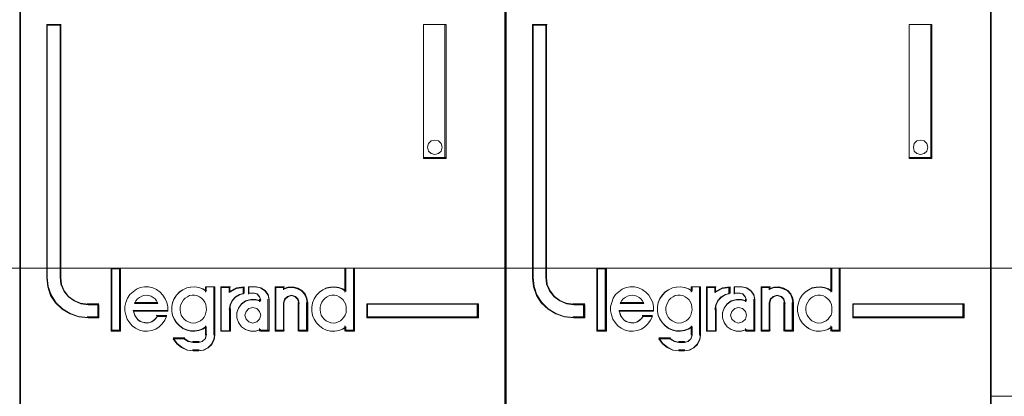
# Model space of a CAD drawing. Header units: millimetres. Extents: x 262469 to 275208, y -32539 to 9411.
# Tile 28 of 256: x 270160 to 270200, y -26492 to -26477. Entities that reach past the tile are written whole.
import ezdxf

# ---------------------------------------------------------------- set-up
doc = ezdxf.new("R2010")
doc.units = ezdxf.units.MM
doc.header["$LTSCALE"] = 100
doc.layers.add('$ ele elektryka', color=1, linetype='Continuous', lineweight=30)
doc.layers.add('$ IE SCHEMAT', color=7, linetype='Continuous', lineweight=0)

msp = doc.modelspace()

# ---------------------------------------------------------------- linework, layer by layer
at = {"layer": '$ ele elektryka', "color": 7, "lineweight": 0}
for points in [[(270179.719, -26422.966), (270159.925, -26422.966), (270159.925, -26512.913), (270179.719, -26512.913), (270179.719, -26422.966)], [(270199.516, -26422.966), (270179.727, -26422.966), (270179.727, -26512.913), (270199.516, -26512.913), (270199.516, -26422.966)], [(270219.283, -26422.946), (270199.493, -26422.946), (270199.493, -26512.893), (270219.283, -26512.893), (270219.283, -26422.946)], [(270163.15, -26489.086), (270163.15, -26488.548), (270162.707, -26488.548), (270162.407, -26488.505), (270162.145, -26488.39), (270161.914, -26488.227), (270161.733, -26488.003), (270161.614, -26487.737), (270161.583, -26487.446), (270161.583, -26477.122), (270161.027, -26477.122), (270161.027, -26487.446), (270161.065, -26487.815), (270161.183, -26488.166), (270161.383, -26488.475), (270161.658, -26488.729), (270161.976, -26488.923), (270162.326, -26489.044), (270162.707, -26489.086), (270163.15, -26489.086)], [(270176.378, -26477.122), (270176.378, -26482.59), (270177.305, -26482.59), (270177.305, -26477.122), (270176.378, -26477.122)], [(270182.951, -26489.086), (270182.951, -26488.548), (270182.507, -26488.548), (270182.207, -26488.505), (270181.944, -26488.39), (270181.713, -26488.227), (270181.531, -26488.003), (270181.413, -26487.737), (270181.381, -26487.446), (270181.381, -26477.122), (270180.825, -26477.122), (270180.825, -26487.446), (270180.862, -26487.815), (270180.981, -26488.166), (270181.181, -26488.475), (270181.456, -26488.729), (270181.775, -26488.923), (270182.126, -26489.044), (270182.507, -26489.086), (270182.951, -26489.086)], [(270196.175, -26477.122), (270196.175, -26482.59), (270197.103, -26482.59), (270197.103, -26477.122), (270196.175, -26477.122)], [(270177.099, -26481.981), (270177.138, -26482.126), (270177.099, -26482.283), (270176.993, -26482.381), (270176.84, -26482.427), (270176.694, -26482.381), (270176.588, -26482.283), (270176.549, -26482.126), (270176.588, -26481.981), (270176.694, -26481.87), (270176.84, -26481.837), (270176.993, -26481.87), (270177.099, -26481.981)], [(270196.9, -26481.981), (270196.94, -26482.126), (270196.9, -26482.283), (270196.793, -26482.381), (270196.64, -26482.427), (270196.493, -26482.381), (270196.386, -26482.283), (270196.346, -26482.126), (270196.386, -26481.981), (270196.493, -26481.87), (270196.64, -26481.837), (270196.793, -26481.87), (270196.9, -26481.981)], [(270164.015, -26489.606), (270164.015, -26487.084), (270163.674, -26487.084), (270163.674, -26489.606), (270164.015, -26489.606)], [(270183.813, -26489.606), (270183.813, -26487.084), (270183.475, -26487.084), (270183.475, -26489.606), (270183.813, -26489.606)], [(270178.617, -26488.504), (270174.073, -26488.504), (270174.073, -26489.086), (270178.617, -26489.086), (270178.617, -26488.504)], [(270198.418, -26488.504), (270193.874, -26488.504), (270193.874, -26489.086), (270198.418, -26489.086), (270198.418, -26488.504)]]:
    msp.add_lwpolyline(points, close=True, dxfattribs=at)
at = {"layer": '$ ele elektryka', "color": 139, "lineweight": 0}
for points in [[(270179.719, -26422.966), (270159.925, -26422.966), (270159.925, -26512.913), (270179.719, -26512.913), (270179.719, -26422.966)], [(270199.516, -26422.966), (270179.727, -26422.966), (270179.727, -26512.913), (270199.516, -26512.913), (270199.516, -26422.966)], [(270219.283, -26422.946), (270199.493, -26422.946), (270199.493, -26512.893), (270219.283, -26512.893), (270219.283, -26422.946)], [(270177.138, -26482.126), (270177.099, -26481.981), (270176.993, -26481.87), (270176.84, -26481.837), (270176.694, -26481.87), (270176.588, -26481.981), (270176.549, -26482.126), (270176.588, -26482.283), (270176.694, -26482.381), (270176.84, -26482.427), (270176.993, -26482.381), (270177.099, -26482.283), (270177.138, -26482.126)], [(270196.94, -26482.126), (270196.9, -26481.981), (270196.793, -26481.87), (270196.64, -26481.837), (270196.493, -26481.87), (270196.386, -26481.981), (270196.346, -26482.126), (270196.386, -26482.283), (270196.493, -26482.381), (270196.64, -26482.427), (270196.793, -26482.381), (270196.9, -26482.283), (270196.94, -26482.126)], [(270166.995, -26489.292), (270167.103, -26489.279), (270167.199, -26489.248), (270167.289, -26489.198), (270167.366, -26489.135), (270167.436, -26489.047), (270167.481, -26488.965), (270167.513, -26488.858), (270167.538, -26488.752), (270167.526, -26488.645), (270167.506, -26488.538), (270167.462, -26488.444), (270167.404, -26488.343), (270167.327, -26488.274), (270167.244, -26488.218), (270167.148, -26488.174), (270167.046, -26488.155), (270166.95, -26488.155), (270166.841, -26488.174), (270166.758, -26488.218), (270166.668, -26488.274), (270166.592, -26488.343), (270166.54, -26488.444), (270166.496, -26488.538), (270166.464, -26488.645), (270166.464, -26488.752), (270166.476, -26488.858), (270166.508, -26488.965), (270166.56, -26489.047), (270166.624, -26489.135), (270166.713, -26489.198), (270166.803, -26489.248), (270166.899, -26489.279), (270166.995, -26489.292)], [(270172.699, -26489.292), (270172.802, -26489.279), (270172.898, -26489.248), (270172.994, -26489.198), (270173.071, -26489.135), (270173.135, -26489.047), (270173.192, -26488.965), (270173.224, -26488.858), (270173.231, -26488.752), (270173.231, -26488.645), (270173.212, -26488.538), (270173.167, -26488.444), (270173.103, -26488.343), (270173.026, -26488.274), (270172.949, -26488.218), (270172.853, -26488.174), (270172.757, -26488.155), (270172.648, -26488.155), (270172.552, -26488.174), (270172.456, -26488.218), (270172.366, -26488.274), (270172.302, -26488.343), (270172.238, -26488.444), (270172.193, -26488.538), (270172.168, -26488.645), (270172.168, -26488.752), (270172.18, -26488.858), (270172.212, -26488.965), (270172.27, -26489.047), (270172.334, -26489.135), (270172.411, -26489.198), (270172.507, -26489.248), (270172.603, -26489.279), (270172.699, -26489.292)], [(270186.792, -26489.292), (270186.901, -26489.279), (270186.997, -26489.248), (270187.086, -26489.198), (270187.163, -26489.135), (270187.234, -26489.047), (270187.278, -26488.965), (270187.31, -26488.858), (270187.336, -26488.752), (270187.323, -26488.645), (270187.304, -26488.538), (270187.259, -26488.444), (270187.202, -26488.343), (270187.125, -26488.274), (270187.042, -26488.218), (270186.946, -26488.174), (270186.843, -26488.155), (270186.747, -26488.155), (270186.638, -26488.174), (270186.555, -26488.218), (270186.466, -26488.274), (270186.389, -26488.343), (270186.338, -26488.444), (270186.293, -26488.538), (270186.261, -26488.645), (270186.261, -26488.752), (270186.274, -26488.858), (270186.306, -26488.965), (270186.357, -26489.047), (270186.421, -26489.135), (270186.511, -26489.198), (270186.6, -26489.248), (270186.696, -26489.279), (270186.792, -26489.292)], [(270192.499, -26489.292), (270192.601, -26489.279), (270192.696, -26489.248), (270192.792, -26489.198), (270192.869, -26489.135), (270192.933, -26489.047), (270192.99, -26488.965), (270193.022, -26488.858), (270193.028, -26488.752), (270193.028, -26488.645), (270193.009, -26488.538), (270192.964, -26488.444), (270192.901, -26488.343), (270192.824, -26488.274), (270192.748, -26488.218), (270192.652, -26488.174), (270192.556, -26488.155), (270192.448, -26488.155), (270192.352, -26488.174), (270192.256, -26488.218), (270192.167, -26488.274), (270192.103, -26488.343), (270192.039, -26488.444), (270191.995, -26488.538), (270191.969, -26488.645), (270191.969, -26488.752), (270191.982, -26488.858), (270192.014, -26488.965), (270192.071, -26489.047), (270192.135, -26489.135), (270192.211, -26489.198), (270192.307, -26489.248), (270192.403, -26489.279), (270192.499, -26489.292)], [(270169.746, -26488.974), (270169.7, -26488.818), (270169.582, -26488.701), (270169.424, -26488.655), (270169.267, -26488.701), (270169.148, -26488.818), (270169.102, -26488.974), (270169.148, -26489.129), (270169.267, -26489.246), (270169.424, -26489.292), (270169.582, -26489.246), (270169.7, -26489.129), (270169.746, -26488.974)], [(270189.548, -26488.974), (270189.501, -26488.818), (270189.382, -26488.701), (270189.224, -26488.655), (270189.065, -26488.701), (270188.946, -26488.818), (270188.9, -26488.974), (270188.946, -26489.129), (270189.065, -26489.246), (270189.224, -26489.292), (270189.382, -26489.246), (270189.501, -26489.129), (270189.548, -26488.974)]]:
    msp.add_lwpolyline(points, close=True, dxfattribs=at)
at = {"layer": '$ ele elektryka', "color": 59, "lineweight": 0}
for points in [[(270179.696, -26422.989), (270159.949, -26422.989), (270159.949, -26512.893), (270179.696, -26512.893), (270179.696, -26422.989)], [(270199.493, -26422.989), (270179.75, -26422.989), (270179.75, -26512.893), (270199.493, -26512.893), (270199.493, -26422.989)], [(270219.259, -26422.97), (270199.516, -26422.97), (270199.516, -26512.874), (270219.259, -26512.874), (270219.259, -26422.97)], [(270176.378, -26477.122), (270176.378, -26482.59), (270177.305, -26482.59), (270177.305, -26477.122), (270176.378, -26477.122)], [(270196.175, -26477.122), (270196.175, -26482.59), (270197.103, -26482.59), (270197.103, -26477.122), (270196.175, -26477.122)], [(270177.099, -26481.981), (270177.138, -26482.126), (270177.099, -26482.283), (270176.993, -26482.381), (270176.84, -26482.427), (270176.694, -26482.381), (270176.588, -26482.283), (270176.549, -26482.126), (270176.588, -26481.981), (270176.694, -26481.87), (270176.84, -26481.837), (270176.993, -26481.87), (270177.099, -26481.981)], [(270196.9, -26481.981), (270196.94, -26482.126), (270196.9, -26482.283), (270196.793, -26482.381), (270196.64, -26482.427), (270196.493, -26482.381), (270196.386, -26482.283), (270196.346, -26482.126), (270196.386, -26481.981), (270196.493, -26481.87), (270196.64, -26481.837), (270196.793, -26481.87), (270196.9, -26481.981)], [(270164.034, -26489.629), (270164.034, -26487.061), (270163.654, -26487.061), (270163.654, -26489.629), (270164.034, -26489.629)], [(270171.83, -26488.64), (270171.83, -26488.818), (270171.862, -26488.984), (270171.924, -26489.138), (270172.019, -26489.285), (270172.138, -26489.408), (270172.277, -26489.513), (270172.421, -26489.58), (270172.585, -26489.617), (270172.755, -26489.629), (270172.924, -26489.599), (270173.082, -26489.537), (270173.22, -26489.445), (270173.22, -26489.629), (270173.572, -26489.629), (270173.572, -26487.061), (270173.22, -26487.061), (270173.22, -26488.007), (270173.082, -26487.915), (270172.924, -26487.859), (270172.755, -26487.829), (270172.585, -26487.841), (270172.421, -26487.872), (270172.277, -26487.945), (270172.138, -26488.038), (270172.019, -26488.161), (270171.924, -26488.308), (270171.862, -26488.474), (270171.83, -26488.64)], [(270183.836, -26489.629), (270183.836, -26487.061), (270183.452, -26487.061), (270183.452, -26489.629), (270183.836, -26489.629)], [(270191.631, -26488.64), (270191.631, -26488.818), (270191.663, -26488.984), (270191.726, -26489.138), (270191.82, -26489.285), (270191.939, -26489.408), (270192.077, -26489.513), (270192.221, -26489.58), (270192.384, -26489.617), (270192.554, -26489.629), (270192.723, -26489.599), (270192.88, -26489.537), (270193.018, -26489.445), (270193.018, -26489.629), (270193.37, -26489.629), (270193.37, -26487.061), (270193.018, -26487.061), (270193.018, -26488.007), (270192.88, -26487.915), (270192.723, -26487.859), (270192.554, -26487.829), (270192.384, -26487.841), (270192.221, -26487.872), (270192.077, -26487.945), (270191.939, -26488.038), (270191.82, -26488.161), (270191.726, -26488.308), (270191.663, -26488.474), (270191.631, -26488.64)], [(270164.209, -26488.794), (270164.241, -26488.961), (270164.303, -26489.128), (270164.391, -26489.271), (270164.504, -26489.401), (270164.643, -26489.506), (270164.806, -26489.58), (270164.963, -26489.617), (270165.132, -26489.629), (270165.302, -26489.598), (270165.465, -26489.537), (270165.61, -26489.444), (270165.729, -26489.326), (270165.836, -26489.178), (270165.911, -26489.023), (270165.528, -26489.023), (270165.465, -26489.104), (270165.39, -26489.178), (270165.302, -26489.234), (270165.22, -26489.265), (270165.126, -26489.283), (270165.026, -26489.271), (270164.931, -26489.252), (270164.837, -26489.221), (270164.749, -26489.159), (270164.686, -26489.085), (270164.624, -26488.999), (270164.592, -26488.906), (270164.561, -26488.813), (270165.955, -26488.813), (270165.955, -26488.634), (270165.924, -26488.454), (270165.855, -26488.3), (270165.761, -26488.151), (270165.647, -26488.028), (270165.497, -26487.922), (270165.346, -26487.861), (270165.176, -26487.817), (270165.007, -26487.817), (270164.837, -26487.848), (270164.68, -26487.91), (270164.542, -26488.015), (270164.41, -26488.133), (270164.316, -26488.281), (270164.253, -26488.448), (270164.209, -26488.615), (270164.209, -26488.794)], [(270166.216, -26488.296), (270166.154, -26488.461), (270166.122, -26488.627), (270166.122, -26488.805), (270166.154, -26488.971), (270166.216, -26489.124), (270166.317, -26489.271), (270166.43, -26489.394), (270166.568, -26489.498), (270166.731, -26489.566), (270166.888, -26489.603), (270167.058, -26489.615), (270167.221, -26489.584), (270167.378, -26489.523), (270167.528, -26489.431), (270167.528, -26489.781), (270167.484, -26489.934), (270167.365, -26490.038), (270167.221, -26490.081), (270166.995, -26490.081), (270166.794, -26490.038), (270166.612, -26489.934), (270166.179, -26489.934), (270166.323, -26490.137), (270166.518, -26490.29), (270166.75, -26490.394), (270166.995, -26490.425), (270167.221, -26490.425), (270167.422, -26490.394), (270167.597, -26490.302), (270167.748, -26490.167), (270167.842, -26489.977), (270167.88, -26489.781), (270167.88, -26487.817), (270167.528, -26487.817), (270167.528, -26487.995), (270167.378, -26487.903), (270167.221, -26487.848), (270167.058, -26487.817), (270166.888, -26487.829), (270166.731, -26487.86), (270166.568, -26487.934), (270166.43, -26488.026), (270166.317, -26488.149), (270166.216, -26488.296)], [(270168.117, -26487.817), (270168.117, -26489.629), (270168.477, -26489.629), (270168.477, -26488.72), (270168.509, -26488.541), (270168.593, -26488.361), (270168.728, -26488.225), (270168.888, -26488.133), (270169.075, -26488.077), (270169.075, -26487.817), (270168.76, -26487.861), (270168.477, -26488.009), (270168.477, -26487.817), (270168.117, -26487.817)], [(270168.14, -26487.837), (270168.14, -26489.606), (270168.484, -26489.606), (270168.484, -26488.718), (270168.515, -26488.543), (270168.595, -26488.368), (270168.724, -26488.235), (270168.877, -26488.145), (270169.056, -26488.09), (270169.056, -26487.837), (270168.754, -26487.879), (270168.484, -26488.024), (270168.484, -26487.837), (270168.14, -26487.837)], [(270168.836, -26488.689), (270168.772, -26488.875), (270168.772, -26489.085), (270168.836, -26489.271), (270168.963, -26489.444), (270169.121, -26489.555), (270169.331, -26489.617), (270169.534, -26489.617), (270169.736, -26489.555), (270169.736, -26489.629), (270170.092, -26489.629), (270170.092, -26488.331), (270170.047, -26488.133), (270169.927, -26487.966), (270169.756, -26487.861), (270169.553, -26487.817), (270169.261, -26487.817), (270169.261, -26488.077), (270169.47, -26488.077), (270169.597, -26488.108), (270169.692, -26488.207), (270169.736, -26488.331), (270169.736, -26488.405), (270169.534, -26488.343), (270169.331, -26488.343), (270169.121, -26488.405), (270168.963, -26488.522), (270168.836, -26488.689)], [(270170.34, -26487.817), (270170.34, -26489.629), (270170.683, -26489.629), (270170.683, -26488.467), (270170.727, -26488.312), (270170.841, -26488.207), (270170.993, -26488.164), (270171.158, -26488.207), (270171.26, -26488.312), (270171.304, -26488.467), (270171.304, -26489.629), (270171.659, -26489.629), (270171.659, -26488.467), (270171.628, -26488.281), (270171.552, -26488.102), (270171.425, -26487.966), (270171.253, -26487.873), (270171.069, -26487.817), (270170.866, -26487.83), (270170.683, -26487.891), (270170.683, -26487.817), (270170.34, -26487.817)], [(270170.363, -26487.837), (270170.363, -26489.606), (270170.694, -26489.606), (270170.694, -26488.471), (270170.737, -26488.32), (270170.847, -26488.217), (270170.994, -26488.175), (270171.153, -26488.217), (270171.251, -26488.32), (270171.293, -26488.471), (270171.293, -26489.606), (270171.636, -26489.606), (270171.636, -26488.471), (270171.605, -26488.29), (270171.532, -26488.114), (270171.41, -26487.982), (270171.244, -26487.891), (270171.067, -26487.837), (270170.871, -26487.849), (270170.694, -26487.909), (270170.694, -26487.837), (270170.363, -26487.837)], [(270184.007, -26488.794), (270184.038, -26488.961), (270184.101, -26489.128), (270184.189, -26489.271), (270184.302, -26489.401), (270184.44, -26489.506), (270184.603, -26489.58), (270184.76, -26489.617), (270184.93, -26489.629), (270185.099, -26489.598), (270185.263, -26489.537), (270185.407, -26489.444), (270185.527, -26489.326), (270185.633, -26489.178), (270185.709, -26489.023), (270185.326, -26489.023), (270185.263, -26489.104), (270185.187, -26489.178), (270185.099, -26489.234), (270185.018, -26489.265), (270184.924, -26489.283), (270184.823, -26489.271), (270184.729, -26489.252), (270184.635, -26489.221), (270184.547, -26489.159), (270184.484, -26489.085), (270184.421, -26488.999), (270184.39, -26488.906), (270184.358, -26488.813), (270185.753, -26488.813), (270185.753, -26488.634), (270185.721, -26488.454), (270185.652, -26488.3), (270185.558, -26488.151), (270185.445, -26488.028), (270185.294, -26487.922), (270185.143, -26487.861), (270184.974, -26487.817), (270184.804, -26487.817), (270184.635, -26487.848), (270184.478, -26487.91), (270184.339, -26488.015), (270184.208, -26488.133), (270184.113, -26488.281), (270184.051, -26488.448), (270184.007, -26488.615), (270184.007, -26488.794)], [(270186.014, -26488.296), (270185.951, -26488.461), (270185.92, -26488.627), (270185.92, -26488.805), (270185.951, -26488.971), (270186.014, -26489.124), (270186.114, -26489.271), (270186.227, -26489.394), (270186.365, -26489.498), (270186.528, -26489.566), (270186.685, -26489.603), (270186.855, -26489.615), (270187.018, -26489.584), (270187.175, -26489.523), (270187.326, -26489.431), (270187.326, -26489.781), (270187.282, -26489.934), (270187.163, -26490.038), (270187.018, -26490.081), (270186.792, -26490.081), (270186.591, -26490.038), (270186.409, -26489.934), (270185.976, -26489.934), (270186.12, -26490.137), (270186.315, -26490.29), (270186.547, -26490.394), (270186.792, -26490.425), (270187.018, -26490.425), (270187.219, -26490.394), (270187.395, -26490.302), (270187.546, -26490.167), (270187.64, -26489.977), (270187.677, -26489.781), (270187.677, -26487.817), (270187.326, -26487.817), (270187.326, -26487.995), (270187.175, -26487.903), (270187.018, -26487.848), (270186.855, -26487.817), (270186.685, -26487.829), (270186.528, -26487.86), (270186.365, -26487.934), (270186.227, -26488.026), (270186.114, -26488.149), (270186.014, -26488.296)], [(270187.918, -26487.817), (270187.918, -26489.629), (270188.278, -26489.629), (270188.278, -26488.72), (270188.31, -26488.541), (270188.394, -26488.361), (270188.529, -26488.225), (270188.69, -26488.133), (270188.876, -26488.077), (270188.876, -26487.817), (270188.561, -26487.861), (270188.278, -26488.009), (270188.278, -26487.817), (270187.918, -26487.817)], [(270187.941, -26487.837), (270187.941, -26489.606), (270188.284, -26489.606), (270188.284, -26488.718), (270188.315, -26488.543), (270188.394, -26488.368), (270188.523, -26488.235), (270188.676, -26488.145), (270188.853, -26488.09), (270188.853, -26487.837), (270188.553, -26487.879), (270188.284, -26488.024), (270188.284, -26487.837), (270187.941, -26487.837)], [(270188.633, -26488.689), (270188.57, -26488.875), (270188.57, -26489.085), (270188.633, -26489.271), (270188.76, -26489.444), (270188.919, -26489.555), (270189.128, -26489.617), (270189.331, -26489.617), (270189.534, -26489.555), (270189.534, -26489.629), (270189.889, -26489.629), (270189.889, -26488.331), (270189.845, -26488.133), (270189.724, -26487.966), (270189.553, -26487.861), (270189.35, -26487.817), (270189.058, -26487.817), (270189.058, -26488.077), (270189.268, -26488.077), (270189.394, -26488.108), (270189.49, -26488.207), (270189.534, -26488.331), (270189.534, -26488.405), (270189.331, -26488.343), (270189.128, -26488.343), (270188.919, -26488.405), (270188.76, -26488.522), (270188.633, -26488.689)], [(270190.141, -26487.817), (270190.141, -26489.629), (270190.484, -26489.629), (270190.484, -26488.467), (270190.528, -26488.312), (270190.642, -26488.207), (270190.795, -26488.164), (270190.96, -26488.207), (270191.061, -26488.312), (270191.105, -26488.467), (270191.105, -26489.629), (270191.461, -26489.629), (270191.461, -26488.467), (270191.429, -26488.281), (270191.353, -26488.102), (270191.226, -26487.966), (270191.055, -26487.873), (270190.871, -26487.817), (270190.668, -26487.83), (270190.484, -26487.891), (270190.484, -26487.817), (270190.141, -26487.817)], [(270190.165, -26487.837), (270190.165, -26489.606), (270190.495, -26489.606), (270190.495, -26488.471), (270190.538, -26488.32), (270190.648, -26488.217), (270190.795, -26488.175), (270190.954, -26488.217), (270191.052, -26488.32), (270191.095, -26488.471), (270191.095, -26489.606), (270191.437, -26489.606), (270191.437, -26488.471), (270191.407, -26488.29), (270191.333, -26488.114), (270191.211, -26487.982), (270191.046, -26487.891), (270190.868, -26487.837), (270190.673, -26487.849), (270190.495, -26487.909), (270190.495, -26487.837), (270190.165, -26487.837)], [(270165.504, -26488.392), (270165.556, -26488.496), (270164.601, -26488.496), (270164.659, -26488.392), (270164.723, -26488.308), (270164.8, -26488.252), (270164.896, -26488.19), (270164.985, -26488.169), (270165.082, -26488.155), (270165.178, -26488.169), (270165.274, -26488.19), (270165.363, -26488.252), (270165.44, -26488.308), (270165.504, -26488.392)], [(270165.556, -26488.496), (270164.601, -26488.496), (270164.659, -26488.392), (270164.723, -26488.308), (270164.8, -26488.252), (270164.896, -26488.19), (270164.985, -26488.169), (270165.082, -26488.155), (270165.178, -26488.169), (270165.274, -26488.19), (270165.363, -26488.252), (270165.44, -26488.308), (270165.504, -26488.392), (270165.556, -26488.496)], [(270167.436, -26489.047), (270167.366, -26489.135), (270167.289, -26489.198), (270167.199, -26489.248), (270167.103, -26489.279), (270166.995, -26489.292), (270166.899, -26489.279), (270166.803, -26489.248), (270166.713, -26489.198), (270166.624, -26489.135), (270166.56, -26489.047), (270166.508, -26488.965), (270166.476, -26488.858), (270166.464, -26488.752), (270166.464, -26488.645), (270166.496, -26488.538), (270166.54, -26488.444), (270166.592, -26488.343), (270166.668, -26488.274), (270166.758, -26488.218), (270166.841, -26488.174), (270166.95, -26488.155), (270167.046, -26488.155), (270167.148, -26488.174), (270167.244, -26488.218), (270167.327, -26488.274), (270167.404, -26488.343), (270167.462, -26488.444), (270167.506, -26488.538), (270167.526, -26488.645), (270167.538, -26488.752), (270167.513, -26488.858), (270167.481, -26488.965), (270167.436, -26489.047)], [(270166.54, -26488.444), (270166.592, -26488.343), (270166.668, -26488.274), (270166.758, -26488.218), (270166.841, -26488.174), (270166.95, -26488.155), (270167.046, -26488.155), (270167.148, -26488.174), (270167.244, -26488.218), (270167.327, -26488.274), (270167.404, -26488.343), (270167.462, -26488.444), (270167.506, -26488.538), (270167.526, -26488.645), (270167.538, -26488.752), (270167.513, -26488.858), (270167.481, -26488.965), (270167.436, -26489.047), (270167.366, -26489.135), (270167.289, -26489.198), (270167.199, -26489.248), (270167.103, -26489.279), (270166.995, -26489.292), (270166.899, -26489.279), (270166.803, -26489.248), (270166.713, -26489.198), (270166.624, -26489.135), (270166.56, -26489.047), (270166.508, -26488.965), (270166.476, -26488.858), (270166.464, -26488.752), (270166.464, -26488.645), (270166.496, -26488.538), (270166.54, -26488.444)], [(270172.853, -26488.174), (270172.949, -26488.218), (270173.026, -26488.274), (270173.103, -26488.343), (270173.167, -26488.444), (270173.212, -26488.538), (270173.231, -26488.645), (270173.231, -26488.752), (270173.224, -26488.858), (270173.192, -26488.965), (270173.135, -26489.047), (270173.071, -26489.135), (270172.994, -26489.198), (270172.898, -26489.248), (270172.802, -26489.279), (270172.699, -26489.292), (270172.603, -26489.279), (270172.507, -26489.248), (270172.411, -26489.198), (270172.334, -26489.135), (270172.27, -26489.047), (270172.212, -26488.965), (270172.18, -26488.858), (270172.168, -26488.752), (270172.168, -26488.645), (270172.193, -26488.538), (270172.238, -26488.444), (270172.302, -26488.343), (270172.366, -26488.274), (270172.456, -26488.218), (270172.552, -26488.174), (270172.648, -26488.155), (270172.757, -26488.155), (270172.853, -26488.174)], [(270172.193, -26488.538), (270172.238, -26488.444), (270172.302, -26488.343), (270172.366, -26488.274), (270172.456, -26488.218), (270172.552, -26488.174), (270172.648, -26488.155), (270172.757, -26488.155), (270172.853, -26488.174), (270172.949, -26488.218), (270173.026, -26488.274), (270173.103, -26488.343), (270173.167, -26488.444), (270173.212, -26488.538), (270173.231, -26488.645), (270173.231, -26488.752), (270173.224, -26488.858), (270173.192, -26488.965), (270173.135, -26489.047), (270173.071, -26489.135), (270172.994, -26489.198), (270172.898, -26489.248), (270172.802, -26489.279), (270172.699, -26489.292), (270172.603, -26489.279), (270172.507, -26489.248), (270172.411, -26489.198), (270172.334, -26489.135), (270172.27, -26489.047), (270172.212, -26488.965), (270172.18, -26488.858), (270172.168, -26488.752), (270172.168, -26488.645), (270172.193, -26488.538)], [(270185.305, -26488.392), (270185.357, -26488.496), (270184.398, -26488.496), (270184.456, -26488.392), (270184.521, -26488.308), (270184.598, -26488.252), (270184.694, -26488.19), (270184.784, -26488.169), (270184.881, -26488.155), (270184.977, -26488.169), (270185.074, -26488.19), (270185.164, -26488.252), (270185.241, -26488.308), (270185.305, -26488.392)], [(270185.357, -26488.496), (270184.398, -26488.496), (270184.456, -26488.392), (270184.521, -26488.308), (270184.598, -26488.252), (270184.694, -26488.19), (270184.784, -26488.169), (270184.881, -26488.155), (270184.977, -26488.169), (270185.074, -26488.19), (270185.164, -26488.252), (270185.241, -26488.308), (270185.305, -26488.392), (270185.357, -26488.496)], [(270187.234, -26489.047), (270187.163, -26489.135), (270187.086, -26489.198), (270186.997, -26489.248), (270186.901, -26489.279), (270186.792, -26489.292), (270186.696, -26489.279), (270186.6, -26489.248), (270186.511, -26489.198), (270186.421, -26489.135), (270186.357, -26489.047), (270186.306, -26488.965), (270186.274, -26488.858), (270186.261, -26488.752), (270186.261, -26488.645), (270186.293, -26488.538), (270186.338, -26488.444), (270186.389, -26488.343), (270186.466, -26488.274), (270186.555, -26488.218), (270186.638, -26488.174), (270186.747, -26488.155), (270186.843, -26488.155), (270186.946, -26488.174), (270187.042, -26488.218), (270187.125, -26488.274), (270187.202, -26488.343), (270187.259, -26488.444), (270187.304, -26488.538), (270187.323, -26488.645), (270187.336, -26488.752), (270187.31, -26488.858), (270187.278, -26488.965), (270187.234, -26489.047)], [(270186.338, -26488.444), (270186.389, -26488.343), (270186.466, -26488.274), (270186.555, -26488.218), (270186.638, -26488.174), (270186.747, -26488.155), (270186.843, -26488.155), (270186.946, -26488.174), (270187.042, -26488.218), (270187.125, -26488.274), (270187.202, -26488.343), (270187.259, -26488.444), (270187.304, -26488.538), (270187.323, -26488.645), (270187.336, -26488.752), (270187.31, -26488.858), (270187.278, -26488.965), (270187.234, -26489.047), (270187.163, -26489.135), (270187.086, -26489.198), (270186.997, -26489.248), (270186.901, -26489.279), (270186.792, -26489.292), (270186.696, -26489.279), (270186.6, -26489.248), (270186.511, -26489.198), (270186.421, -26489.135), (270186.357, -26489.047), (270186.306, -26488.965), (270186.274, -26488.858), (270186.261, -26488.752), (270186.261, -26488.645), (270186.293, -26488.538), (270186.338, -26488.444)], [(270192.652, -26488.174), (270192.748, -26488.218), (270192.824, -26488.274), (270192.901, -26488.343), (270192.964, -26488.444), (270193.009, -26488.538), (270193.028, -26488.645), (270193.028, -26488.752), (270193.022, -26488.858), (270192.99, -26488.965), (270192.933, -26489.047), (270192.869, -26489.135), (270192.792, -26489.198), (270192.696, -26489.248), (270192.601, -26489.279), (270192.499, -26489.292), (270192.403, -26489.279), (270192.307, -26489.248), (270192.211, -26489.198), (270192.135, -26489.135), (270192.071, -26489.047), (270192.014, -26488.965), (270191.982, -26488.858), (270191.969, -26488.752), (270191.969, -26488.645), (270191.995, -26488.538), (270192.039, -26488.444), (270192.103, -26488.343), (270192.167, -26488.274), (270192.256, -26488.218), (270192.352, -26488.174), (270192.448, -26488.155), (270192.556, -26488.155), (270192.652, -26488.174)], [(270191.995, -26488.538), (270192.039, -26488.444), (270192.103, -26488.343), (270192.167, -26488.274), (270192.256, -26488.218), (270192.352, -26488.174), (270192.448, -26488.155), (270192.556, -26488.155), (270192.652, -26488.174), (270192.748, -26488.218), (270192.824, -26488.274), (270192.901, -26488.343), (270192.964, -26488.444), (270193.009, -26488.538), (270193.028, -26488.645), (270193.028, -26488.752), (270193.022, -26488.858), (270192.99, -26488.965), (270192.933, -26489.047), (270192.869, -26489.135), (270192.792, -26489.198), (270192.696, -26489.248), (270192.601, -26489.279), (270192.499, -26489.292), (270192.403, -26489.279), (270192.307, -26489.248), (270192.211, -26489.198), (270192.135, -26489.135), (270192.071, -26489.047), (270192.014, -26488.965), (270191.982, -26488.858), (270191.969, -26488.752), (270191.969, -26488.645), (270191.995, -26488.538)], [(270169.7, -26488.818), (270169.746, -26488.974), (270169.7, -26489.129), (270169.582, -26489.246), (270169.424, -26489.292), (270169.267, -26489.246), (270169.148, -26489.129), (270169.102, -26488.974), (270169.148, -26488.818), (270169.267, -26488.701), (270169.424, -26488.655), (270169.582, -26488.701), (270169.7, -26488.818)], [(270169.102, -26488.974), (270169.148, -26488.818), (270169.267, -26488.701), (270169.424, -26488.655), (270169.582, -26488.701), (270169.7, -26488.818), (270169.746, -26488.974), (270169.7, -26489.129), (270169.582, -26489.246), (270169.424, -26489.292), (270169.267, -26489.246), (270169.148, -26489.129), (270169.102, -26488.974)], [(270178.593, -26488.523), (270174.096, -26488.523), (270174.096, -26489.063), (270178.593, -26489.063), (270178.593, -26488.523)], [(270189.501, -26488.818), (270189.548, -26488.974), (270189.501, -26489.129), (270189.382, -26489.246), (270189.224, -26489.292), (270189.065, -26489.246), (270188.946, -26489.129), (270188.9, -26488.974), (270188.946, -26488.818), (270189.065, -26488.701), (270189.224, -26488.655), (270189.382, -26488.701), (270189.501, -26488.818)], [(270188.9, -26488.974), (270188.946, -26488.818), (270189.065, -26488.701), (270189.224, -26488.655), (270189.382, -26488.701), (270189.501, -26488.818), (270189.548, -26488.974), (270189.501, -26489.129), (270189.382, -26489.246), (270189.224, -26489.292), (270189.065, -26489.246), (270188.946, -26489.129), (270188.9, -26488.974)], [(270198.395, -26488.523), (270193.894, -26488.523), (270193.894, -26489.063), (270198.395, -26489.063), (270198.395, -26488.523)]]:
    msp.add_lwpolyline(points, close=True, dxfattribs=at)
at = {"layer": '$ ele elektryka', "color": 139, "lineweight": 0}
for points in [[(270161.027, -26477.122), (270161.027, -26487.452)], [(270161.027, -26477.122), (270161.617, -26477.122)], [(270161.57, -26477.122), (270161.57, -26487.452)], [(270176.378, -26482.59), (270176.378, -26477.122)], [(270176.378, -26477.122), (270177.305, -26477.122)], [(270177.255, -26482.59), (270177.255, -26477.122)], [(270180.825, -26477.122), (270180.825, -26487.452)], [(270180.825, -26477.122), (270181.418, -26477.122)], [(270181.368, -26477.122), (270181.368, -26487.452)], [(270196.175, -26482.59), (270196.175, -26477.122)], [(270196.175, -26477.122), (270197.103, -26477.122)], [(270197.056, -26482.59), (270197.056, -26477.122)], [(270176.378, -26482.54), (270177.305, -26482.54)], [(270196.175, -26482.54), (270197.103, -26482.54)], [(270163.654, -26487.061), (270163.654, -26489.629)], [(270163.654, -26487.061), (270164.034, -26487.061)], [(270163.988, -26487.061), (270163.988, -26489.629)], [(270173.18, -26487.061), (270173.18, -26488.038)], [(270173.18, -26487.061), (270173.572, -26487.061)], [(270173.526, -26487.061), (270173.526, -26489.629)], [(270183.452, -26487.061), (270183.452, -26489.629)], [(270183.452, -26487.061), (270183.836, -26487.061)], [(270183.789, -26487.061), (270183.789, -26489.629)], [(270192.982, -26487.061), (270192.982, -26488.038)], [(270192.982, -26487.061), (270193.37, -26487.061)], [(270193.323, -26487.061), (270193.323, -26489.629)], [(270161.027, -26487.406), (270161.065, -26487.784), (270161.184, -26488.144), (270161.385, -26488.46), (270161.661, -26488.72), (270161.981, -26488.919), (270162.332, -26489.043), (270162.715, -26489.086)], [(270161.57, -26487.406), (270161.602, -26487.708), (270161.723, -26487.985), (270161.908, -26488.217), (270162.143, -26488.387), (270162.41, -26488.507), (270162.715, -26488.551)], [(270180.825, -26487.406), (270180.862, -26487.784), (270180.982, -26488.144), (270181.183, -26488.46), (270181.46, -26488.72), (270181.781, -26488.919), (270182.133, -26489.043), (270182.517, -26489.086)], [(270181.368, -26487.406), (270181.4, -26487.708), (270181.521, -26487.985), (270181.706, -26488.217), (270181.942, -26488.387), (270182.21, -26488.507), (270182.517, -26488.551)], [(270165.955, -26488.813), (270165.955, -26488.634), (270165.924, -26488.454), (270165.855, -26488.3), (270165.761, -26488.151), (270165.647, -26488.028), (270165.497, -26487.922), (270165.346, -26487.861), (270165.176, -26487.817), (270165.007, -26487.817), (270164.837, -26487.848), (270164.68, -26487.91), (270164.542, -26488.015), (270164.41, -26488.133), (270164.316, -26488.281), (270164.253, -26488.448), (270164.209, -26488.615), (270164.209, -26488.794), (270164.241, -26488.961), (270164.303, -26489.128), (270164.391, -26489.271), (270164.504, -26489.401), (270164.643, -26489.506), (270164.806, -26489.58), (270164.963, -26489.617), (270165.132, -26489.629), (270165.302, -26489.598), (270165.465, -26489.537), (270165.61, -26489.444), (270165.729, -26489.326), (270165.836, -26489.178), (270165.911, -26489.023)], [(270167.538, -26487.997), (270167.387, -26487.904), (270167.229, -26487.848), (270167.064, -26487.817), (270166.894, -26487.83), (270166.735, -26487.861), (270166.571, -26487.935), (270166.432, -26488.028), (270166.318, -26488.151), (270166.217, -26488.3), (270166.154, -26488.467), (270166.122, -26488.634), (270166.122, -26488.813), (270166.154, -26488.98), (270166.217, -26489.135), (270166.318, -26489.283), (270166.432, -26489.407), (270166.571, -26489.512), (270166.735, -26489.58), (270166.894, -26489.617), (270167.064, -26489.629), (270167.229, -26489.598), (270167.387, -26489.537), (270167.538, -26489.444)], [(270167.488, -26487.817), (270167.488, -26488.038)], [(270167.488, -26487.817), (270167.88, -26487.817)], [(270167.829, -26487.817), (270167.829, -26489.792)], [(270168.117, -26487.817), (270168.117, -26489.629)], [(270168.117, -26487.817), (270168.509, -26487.817)], [(270169.075, -26487.817), (270168.752, -26487.87), (270168.462, -26488.05)], [(270168.462, -26487.817), (270168.462, -26488.05)], [(270169.075, -26488.069), (270168.884, -26488.128), (270168.719, -26488.225), (270168.581, -26488.368), (270168.495, -26488.556), (270168.462, -26488.745)], [(270169.028, -26487.817), (270169.028, -26488.116)], [(270169.242, -26487.817), (270169.242, -26488.116)], [(270169.572, -26487.817), (270169.242, -26487.817)], [(270169.242, -26488.069), (270169.49, -26488.069)], [(270169.746, -26488.364), (270169.696, -26488.221), (270169.588, -26488.105), (270169.444, -26488.069)], [(270170.092, -26488.364), (270170.045, -26488.153), (270169.917, -26487.975), (270169.736, -26487.863), (270169.521, -26487.817)], [(270170.34, -26487.817), (270170.34, -26489.629)], [(270170.34, -26487.817), (270170.72, -26487.817)], [(270171.659, -26488.496), (270171.627, -26488.302), (270171.55, -26488.115), (270171.422, -26487.972), (270171.248, -26487.875), (270171.062, -26487.817), (270170.856, -26487.83), (270170.67, -26487.895)], [(270170.67, -26487.817), (270170.67, -26487.934)], [(270173.231, -26487.997), (270173.091, -26487.904), (270172.933, -26487.848), (270172.762, -26487.817), (270172.591, -26487.83), (270172.426, -26487.861), (270172.28, -26487.935), (270172.141, -26488.028), (270172.02, -26488.151), (270171.925, -26488.3), (270171.862, -26488.467), (270171.83, -26488.634), (270171.83, -26488.813), (270171.862, -26488.98), (270171.925, -26489.135), (270172.02, -26489.283), (270172.141, -26489.407), (270172.28, -26489.512), (270172.426, -26489.58), (270172.591, -26489.617), (270172.762, -26489.629), (270172.933, -26489.598), (270173.091, -26489.537), (270173.231, -26489.444)], [(270185.753, -26488.813), (270185.753, -26488.634), (270185.721, -26488.454), (270185.652, -26488.3), (270185.558, -26488.151), (270185.445, -26488.028), (270185.294, -26487.922), (270185.143, -26487.861), (270184.974, -26487.817), (270184.804, -26487.817), (270184.635, -26487.848), (270184.478, -26487.91), (270184.339, -26488.015), (270184.208, -26488.133), (270184.113, -26488.281), (270184.051, -26488.448), (270184.007, -26488.615), (270184.007, -26488.794), (270184.038, -26488.961), (270184.101, -26489.128), (270184.189, -26489.271), (270184.302, -26489.401), (270184.44, -26489.506), (270184.603, -26489.58), (270184.76, -26489.617), (270184.93, -26489.629), (270185.099, -26489.598), (270185.263, -26489.537), (270185.407, -26489.444), (270185.527, -26489.326), (270185.633, -26489.178), (270185.709, -26489.023)], [(270187.336, -26487.997), (270187.184, -26487.904), (270187.026, -26487.848), (270186.862, -26487.817), (270186.691, -26487.83), (270186.533, -26487.861), (270186.368, -26487.935), (270186.229, -26488.028), (270186.116, -26488.151), (270186.014, -26488.3), (270185.951, -26488.467), (270185.92, -26488.634), (270185.92, -26488.813), (270185.951, -26488.98), (270186.014, -26489.135), (270186.116, -26489.283), (270186.229, -26489.407), (270186.368, -26489.512), (270186.533, -26489.58), (270186.691, -26489.617), (270186.862, -26489.629), (270187.026, -26489.598), (270187.184, -26489.537), (270187.336, -26489.444)], [(270187.289, -26487.817), (270187.289, -26488.038)], [(270187.289, -26487.817), (270187.677, -26487.817)], [(270187.631, -26487.817), (270187.631, -26489.792)], [(270187.918, -26487.817), (270187.918, -26489.629)], [(270187.918, -26487.817), (270188.306, -26487.817)], [(270188.876, -26487.817), (270188.551, -26487.87), (270188.259, -26488.05)], [(270188.259, -26487.817), (270188.259, -26488.05)], [(270188.876, -26488.069), (270188.684, -26488.128), (270188.518, -26488.225), (270188.379, -26488.368), (270188.293, -26488.556), (270188.259, -26488.745)], [(270188.826, -26487.817), (270188.826, -26488.116)], [(270189.043, -26487.817), (270189.043, -26488.116)], [(270189.369, -26487.817), (270189.043, -26487.817)], [(270189.043, -26488.069), (270189.292, -26488.069)], [(270189.548, -26488.364), (270189.497, -26488.221), (270189.389, -26488.105), (270189.245, -26488.069)], [(270189.889, -26488.364), (270189.842, -26488.153), (270189.716, -26487.975), (270189.536, -26487.863), (270189.323, -26487.817)], [(270190.141, -26487.817), (270190.141, -26489.629)], [(270190.141, -26487.817), (270190.518, -26487.817)], [(270191.461, -26488.496), (270191.429, -26488.302), (270191.351, -26488.115), (270191.223, -26487.972), (270191.049, -26487.875), (270190.863, -26487.817), (270190.658, -26487.83), (270190.471, -26487.895)], [(270190.471, -26487.817), (270190.471, -26487.934)], [(270193.028, -26487.997), (270192.889, -26487.904), (270192.731, -26487.848), (270192.561, -26487.817), (270192.39, -26487.83), (270192.226, -26487.861), (270192.08, -26487.935), (270191.941, -26488.028), (270191.821, -26488.151), (270191.726, -26488.3), (270191.663, -26488.467), (270191.631, -26488.634), (270191.631, -26488.813), (270191.663, -26488.98), (270191.726, -26489.135), (270191.821, -26489.283), (270191.941, -26489.407), (270192.08, -26489.512), (270192.226, -26489.58), (270192.39, -26489.617), (270192.561, -26489.629), (270192.731, -26489.598), (270192.889, -26489.537), (270193.028, -26489.444)], [(270162.669, -26488.504), (270163.15, -26488.504)], [(270163.103, -26488.504), (270163.103, -26489.086)], [(270163.103, -26488.504), (270163.103, -26489.086)], [(270165.556, -26488.496), (270165.504, -26488.392), (270165.44, -26488.308), (270165.363, -26488.252), (270165.274, -26488.19), (270165.178, -26488.169), (270165.082, -26488.155), (270164.985, -26488.169), (270164.896, -26488.19), (270164.8, -26488.252), (270164.723, -26488.308), (270164.659, -26488.392), (270164.601, -26488.496)], [(270164.601, -26488.45), (270165.556, -26488.45)], [(270169.746, -26488.392), (270169.541, -26488.329), (270169.336, -26488.329), (270169.125, -26488.392), (270168.965, -26488.511), (270168.836, -26488.68), (270168.772, -26488.867), (270168.772, -26489.08), (270168.836, -26489.268), (270168.965, -26489.443), (270169.125, -26489.555), (270169.336, -26489.618), (270169.541, -26489.618), (270169.746, -26489.555)], [(270169.7, -26488.318), (270169.7, -26488.434)], [(270170.041, -26488.318), (270170.041, -26489.629)], [(270171.318, -26488.496), (270171.272, -26488.322), (270171.166, -26488.204), (270170.994, -26488.155), (270170.835, -26488.204), (270170.716, -26488.322), (270170.67, -26488.496)], [(270170.67, -26488.45), (270170.67, -26489.629)], [(270171.271, -26488.45), (270171.271, -26489.629)], [(270171.613, -26488.45), (270171.613, -26489.629)], [(270174.073, -26488.504), (270178.617, -26488.504)], [(270174.073, -26488.504), (270174.073, -26489.086)], [(270178.57, -26489.086), (270178.57, -26488.504)], [(270182.47, -26488.504), (270182.951, -26488.504)], [(270182.901, -26488.504), (270182.901, -26489.086)], [(270182.901, -26488.504), (270182.901, -26489.086)], [(270185.357, -26488.496), (270185.305, -26488.392), (270185.241, -26488.308), (270185.164, -26488.252), (270185.074, -26488.19), (270184.977, -26488.169), (270184.881, -26488.155), (270184.784, -26488.169), (270184.694, -26488.19), (270184.598, -26488.252), (270184.521, -26488.308), (270184.456, -26488.392), (270184.398, -26488.496)], [(270184.398, -26488.45), (270185.357, -26488.45)], [(270189.548, -26488.392), (270189.342, -26488.329), (270189.136, -26488.329), (270188.924, -26488.392), (270188.763, -26488.511), (270188.634, -26488.68), (270188.57, -26488.867), (270188.57, -26489.08), (270188.634, -26489.268), (270188.763, -26489.443), (270188.924, -26489.555), (270189.136, -26489.618), (270189.342, -26489.618), (270189.548, -26489.555)], [(270189.501, -26488.318), (270189.501, -26488.434)], [(270189.843, -26488.318), (270189.843, -26489.629)], [(270191.119, -26488.496), (270191.073, -26488.322), (270190.967, -26488.204), (270190.795, -26488.155), (270190.636, -26488.204), (270190.517, -26488.322), (270190.471, -26488.496)], [(270190.471, -26488.45), (270190.471, -26489.629)], [(270191.069, -26488.45), (270191.069, -26489.629)], [(270191.41, -26488.45), (270191.41, -26489.629)], [(270193.874, -26488.504), (270198.418, -26488.504)], [(270193.874, -26488.504), (270193.874, -26489.086)], [(270198.368, -26489.086), (270198.368, -26488.504)], [(270164.551, -26488.787), (270165.955, -26488.787)], [(270164.551, -26488.787), (270164.583, -26488.887), (270164.615, -26488.986), (270164.679, -26489.079), (270164.743, -26489.159), (270164.833, -26489.225), (270164.93, -26489.259), (270165.026, -26489.279), (270165.129, -26489.292), (270165.225, -26489.272), (270165.309, -26489.239), (270165.399, -26489.179), (270165.476, -26489.099), (270165.54, -26489.013)], [(270168.117, -26489.629), (270168.509, -26489.629), (270168.509, -26488.694)], [(270184.352, -26488.787), (270185.753, -26488.787)], [(270184.352, -26488.787), (270184.384, -26488.887), (270184.416, -26488.986), (270184.48, -26489.079), (270184.544, -26489.159), (270184.633, -26489.225), (270184.729, -26489.259), (270184.825, -26489.279), (270184.928, -26489.292), (270185.024, -26489.272), (270185.107, -26489.239), (270185.197, -26489.179), (270185.273, -26489.099), (270185.337, -26489.013)], [(270187.918, -26489.629), (270188.306, -26489.629), (270188.306, -26488.694)], [(270162.669, -26489.04), (270163.15, -26489.04)], [(270165.49, -26488.989), (270165.913, -26488.989)], [(270174.073, -26489.04), (270178.617, -26489.04)], [(270182.47, -26489.04), (270182.951, -26489.04)], [(270185.291, -26488.989), (270185.71, -26488.989)], [(270193.874, -26489.04), (270198.418, -26489.04)], [(270163.654, -26489.583), (270164.034, -26489.583)], [(270167.488, -26489.4), (270167.488, -26489.792)], [(270169.7, -26489.509), (270169.7, -26489.629)], [(270169.7, -26489.583), (270170.092, -26489.583)], [(270170.34, -26489.583), (270170.72, -26489.583)], [(270171.271, -26489.583), (270171.659, -26489.583)], [(270173.18, -26489.4), (270173.18, -26489.629)], [(270173.18, -26489.583), (270173.572, -26489.583)], [(270183.452, -26489.583), (270183.836, -26489.583)], [(270187.289, -26489.4), (270187.289, -26489.792)], [(270189.501, -26489.509), (270189.501, -26489.629)], [(270189.501, -26489.583), (270189.889, -26489.583)], [(270190.141, -26489.583), (270190.518, -26489.583)], [(270191.069, -26489.583), (270191.461, -26489.583)], [(270192.982, -26489.4), (270192.982, -26489.629)], [(270192.982, -26489.583), (270193.37, -26489.583)], [(270166.176, -26489.893), (270166.325, -26490.113), (270166.526, -26490.279), (270166.766, -26490.392), (270167.018, -26490.425)], [(270166.176, -26489.893), (270166.646, -26489.893)], [(270166.596, -26489.893), (270166.797, -26490.031), (270167.018, -26490.087)], [(270166.968, -26490.041), (270167.236, -26490.041)], [(270167.189, -26490.425), (270167.4, -26490.393), (270167.584, -26490.296), (270167.742, -26490.153), (270167.84, -26489.953), (270167.88, -26489.746)], [(270167.189, -26490.087), (270167.353, -26490.039), (270167.489, -26489.92), (270167.538, -26489.746)], [(270185.974, -26489.893), (270186.123, -26490.113), (270186.324, -26490.279), (270186.563, -26490.392), (270186.816, -26490.425)], [(270185.974, -26489.893), (270186.443, -26489.893)], [(270186.397, -26489.893), (270186.596, -26490.031), (270186.816, -26490.087)], [(270186.769, -26490.041), (270187.037, -26490.041)], [(270186.991, -26490.425), (270187.2, -26490.393), (270187.383, -26490.296), (270187.54, -26490.153), (270187.638, -26489.953), (270187.677, -26489.746)], [(270186.991, -26490.087), (270187.153, -26490.039), (270187.287, -26489.92), (270187.336, -26489.746)], [(270167.236, -26490.378), (270166.968, -26490.378)], [(270187.037, -26490.378), (270186.769, -26490.378)], [(270199.493, -26492.268), (270219.283, -26492.268)]]:
    msp.add_lwpolyline(points, dxfattribs=at)
at = {"layer": '$ ele elektryka', "color": 1, "lineweight": 0}
for points in [[(270163.15, -26489.086), (270163.15, -26488.548), (270162.707, -26488.548), (270162.407, -26488.505), (270162.145, -26488.39), (270161.914, -26488.227), (270161.733, -26488.003), (270161.614, -26487.737), (270161.583, -26487.446), (270161.583, -26477.122), (270161.027, -26477.122), (270161.027, -26487.446), (270161.065, -26487.815), (270161.183, -26488.166), (270161.383, -26488.475), (270161.658, -26488.729), (270161.976, -26488.923), (270162.326, -26489.044), (270162.707, -26489.086), (270163.15, -26489.086)], [(270163.13, -26489.063), (270163.13, -26488.526), (270162.695, -26488.526), (270162.401, -26488.484), (270162.144, -26488.37), (270161.917, -26488.207), (270161.739, -26487.984), (270161.623, -26487.719), (270161.592, -26487.429), (270161.592, -26477.146), (270161.047, -26477.146), (270161.047, -26487.429), (270161.083, -26487.797), (270161.2, -26488.147), (270161.396, -26488.454), (270161.666, -26488.707), (270161.978, -26488.9), (270162.321, -26489.021), (270162.695, -26489.063), (270163.13, -26489.063)], [(270182.951, -26489.086), (270182.951, -26488.548), (270182.507, -26488.548), (270182.207, -26488.505), (270181.944, -26488.39), (270181.713, -26488.227), (270181.531, -26488.003), (270181.413, -26487.737), (270181.381, -26487.446), (270181.381, -26477.122), (270180.825, -26477.122), (270180.825, -26487.446), (270180.862, -26487.815), (270180.981, -26488.166), (270181.181, -26488.475), (270181.456, -26488.729), (270181.775, -26488.923), (270182.126, -26489.044), (270182.507, -26489.086), (270182.951, -26489.086)], [(270182.928, -26489.063), (270182.928, -26488.526), (270182.493, -26488.526), (270182.2, -26488.484), (270181.943, -26488.37), (270181.717, -26488.207), (270181.539, -26487.984), (270181.423, -26487.719), (270181.392, -26487.429), (270181.392, -26477.146), (270180.848, -26477.146), (270180.848, -26487.429), (270180.885, -26487.797), (270181.001, -26488.147), (270181.197, -26488.454), (270181.466, -26488.707), (270181.778, -26488.9), (270182.12, -26489.021), (270182.493, -26489.063), (270182.928, -26489.063)], [(270178.617, -26488.504), (270174.073, -26488.504), (270174.073, -26489.086), (270178.617, -26489.086), (270178.617, -26488.504)], [(270198.418, -26488.504), (270193.874, -26488.504), (270193.874, -26489.086), (270198.418, -26489.086), (270198.418, -26488.504)]]:
    msp.add_lwpolyline(points, close=True, dxfattribs=at)
at = {"layer": '$ IE SCHEMAT', "color": 0}
msp.add_lwpolyline([(269858.69, -26487.061), (270246.327, -26487.061)], dxfattribs=at)

doc.saveas('drawing.dxf')
